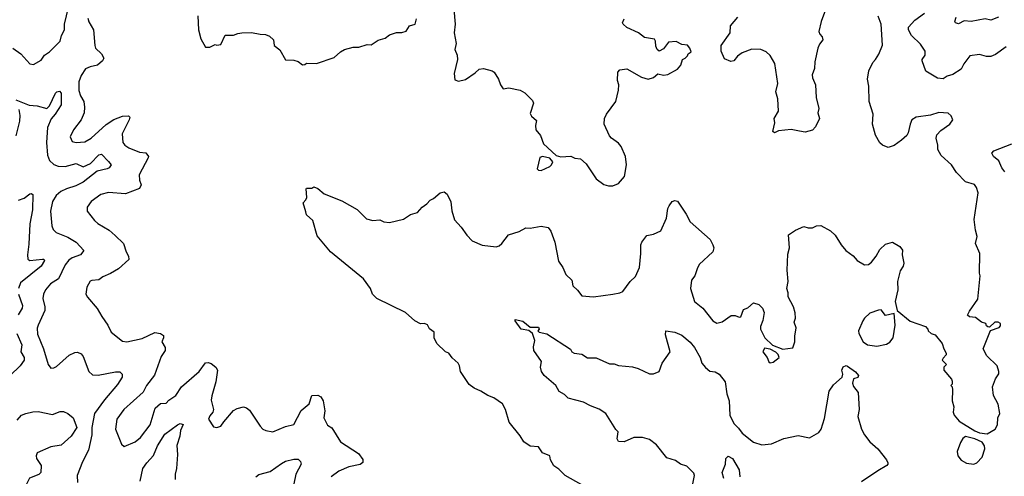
# Model space of a CAD drawing. Extents: x 1839239 to 1929705, y 762242 to 910352.
# Tile 239 of 256: x 1882322 to 1889331, y 831409 to 834658. Entities that reach past the tile are written whole.
import ezdxf

# ---------------------------------------------------------------- set-up
doc = ezdxf.new("R2010")
doc.units = 0

msp = doc.modelspace()

# ---------------------------------------------------------------- linework, layer by layer
at = {"layer": '0CON10XD'}
for points in [[(1888075.7, 834774.3), (1888027.5, 834645), (1888010.8, 834575), (1888018, 834555), (1888035.8, 834535), (1888040, 834515), (1888015.8, 834484.2), (1888004, 834455), (1887982, 834358), (1887979.2, 834310.8), (1887964.2, 834265.8), (1887966, 834245), (1887987.5, 834195), (1887992.5, 834105), (1888011.2, 834025), (1888004, 833995), (1888016.2, 833955), (1887986.7, 833895), (1887965, 833872.5), (1887913, 833857), (1887872.5, 833865), (1887815, 833876.2), (1887723.6, 833866.4), (1887695, 833852.5), (1887683.3, 833863.3), (1887698.8, 833925), (1887692.5, 833955), (1887723.6, 834006.4), (1887720, 834095), (1887704.5, 834145), (1887719.4, 834205), (1887697.3, 834347.3), (1887663.8, 834403.8), (1887635, 834428.9), (1887598.8, 834445), (1887535, 834448.9), (1887465, 834423.3), (1887432.1, 834397.9), (1887405, 834365.8), (1887385, 834360), (1887338.3, 834378.3), (1887316.1, 834433.9), (1887316, 834475), (1887379.4, 834565), (1887381.9, 834615), (1887434.6, 834675)], [(1882272.5, 834455), (1882331.4, 834415), (1882395, 834344.2), (1882419.7, 834340.3), (1882475, 834370), (1882500, 834405), (1882535, 834430), (1882610.5, 834505), (1882619.6, 834545), (1882642.3, 834585), (1882642.3, 834625), (1882670, 834745)], [(1885413.9, 834733.9), (1885422, 834625), (1885414, 834565), (1885430.5, 834489.5)], [(1889344, 834465), (1889269.7, 834410.3), (1889235, 834397.1), (1889205, 834395.7), (1889155, 834409.2), (1889085, 834401.4), (1889043.1, 834345), (1889023.8, 834305), (1888965, 834268.8), (1888925, 834256.2), (1888895, 834236.9), (1888855, 834241.9), (1888771.7, 834291.7), (1888745.8, 834365), (1888746, 834375), (1888767.1, 834405), (1888767.1, 834435), (1888733.9, 834483.9), (1888669.6, 834545), (1888648.9, 834585), (1888648.8, 834605), (1888694.8, 834655.2), (1888762.2, 834705)], [(1882807.8, 834667.8), (1882815, 834642.9), (1882847.1, 834585), (1882856.4, 834475), (1882862.9, 834455), (1882905.8, 834415), (1882921.4, 834385), (1882912.9, 834365), (1882876.4, 834335), (1882825, 834323.4), (1882791.8, 834308.2), (1882759.9, 834260.1), (1882743.8, 834215), (1882742.9, 834155), (1882754.6, 834115), (1882778.5, 834075), (1882784.5, 834035), (1882781.8, 833995), (1882760, 833945), (1882704.4, 833875), (1882680.8, 833825), (1882695, 833792), (1882723.4, 833783.4), (1882785, 833789.4), (1882830.6, 833815), (1882938.2, 833911.8), (1882993, 833947), (1883055, 833970.9), (1883097.5, 833975), (1883107.5, 833965), (1883102.5, 833945), (1883052.9, 833845), (1883056.4, 833785), (1883070, 833765), (1883098.1, 833745), (1883175, 833715.5), (1883219.5, 833709.5), (1883238.1, 833685), (1883237.8, 833675), (1883172.3, 833555), (1883174.5, 833515), (1883187.4, 833482.6), (1883175, 833456.9), (1883075, 833419.6), (1882955, 833427.3), (1882900, 833415), (1882830, 833365), (1882802, 833325), (1882802, 833295), (1882855, 833228.8), (1882877.7, 833207.7), (1882959.8, 833159.8), (1883002, 833122), (1883060.8, 833065), (1883080.5, 833005), (1883097.6, 832975), (1883099.6, 832950.4), (1883025.4, 832884.6), (1882969.1, 832850.9), (1882915, 832828), (1882885, 832806.7), (1882835, 832803.3), (1882825, 832796.7), (1882800, 832755), (1882793.3, 832705), (1882805, 832682.5), (1882875, 832603.3), (1882906, 832545), (1882950, 832485), (1882972.5, 832435), (1883055, 832370), (1883085, 832366), (1883195, 832390), (1883285, 832433.1), (1883325, 832424.2), (1883345, 832410), (1883345.8, 832395), (1883334.1, 832365), (1883357.5, 832325), (1883357.3, 832305), (1883329.3, 832260.7), (1883281.2, 832128.8), (1883225.4, 832054.6), (1883201.6, 832008.4), (1883064.7, 831885.3), (1883013.6, 831816.4), (1883003.3, 831743.3), (1883047.3, 831637.3), (1883065, 831622), (1883145, 831654.4), (1883182.5, 831685), (1883251.1, 831775), (1883286.7, 831893.3), (1883325, 831927.1), (1883365, 831929.1), (1883385, 831950.8), (1883435, 831983.6), (1883474.1, 832045.9), (1883599.2, 832155), (1883645, 832216.2), (1883665, 832219.2), (1883685, 832211.4), (1883717.5, 832185), (1883730.8, 832165), (1883719.1, 832080.9), (1883689.7, 831980.3), (1883685, 831950), (1883702, 831885), (1883696.2, 831865), (1883675, 831840), (1883667.5, 831815), (1883701.7, 831761.7), (1883725, 831756.7), (1883755, 831766.7), (1883775, 831797.5), (1883845, 831876.2), (1883869.5, 831890.5), (1883915, 831902), (1883937, 831897), (1883959.1, 831879.1), (1884034, 831765), (1884053.3, 831745), (1884075, 831733.8), (1884125, 831726), (1884215.6, 831764.4), (1884275, 831777.5), (1884325, 831877.5), (1884382.5, 831925), (1884402.5, 831985), (1884445.8, 831985.8), (1884465, 831973.3), (1884482, 831945), (1884494.2, 831875), (1884488, 831825), (1884513.3, 831773.3), (1884545, 831753.8), (1884605, 831654.3), (1884735, 831570.8), (1884765, 831527.5), (1884764, 831506), (1884747, 831493), (1884665, 831476.5), (1884595, 831446.4), (1884540, 831405)], [(1883590, 834685), (1883596, 834585), (1883612.3, 834522.3), (1883645, 834463.3), (1883676.4, 834463.6), (1883715, 834482.5), (1883725, 834477.5), (1883755, 834482.5), (1883785, 834547.5), (1883845, 834546.7), (1883875, 834560), (1883903.6, 834563.6), (1883972, 834568), (1884035, 834553.8), (1884073, 834553), (1884100.7, 834540.7), (1884130, 834515), (1884133.9, 834473.9), (1884173, 834443), (1884215, 834373.3), (1884275, 834370), (1884305, 834360), (1884335, 834337.5), (1884351.7, 834338.3), (1884365, 834347.5), (1884435, 834346.2), (1884561.7, 834388.3), (1884605, 834430), (1884635, 834446), (1884695, 834463.3), (1884736.4, 834463.6), (1884795, 834482.5), (1884825, 834480), (1884875, 834512.5), (1884923.6, 834526.4), (1884955, 834550), (1885005, 834566.2), (1885043.6, 834566.4), (1885073.6, 834576.4), (1885097.5, 834615), (1885137.5, 834625), (1885146.7, 834665)], [(1886378.3, 831318.3), (1886204.2, 831415), (1886159.3, 831459.3), (1886125, 831483.8), (1886101.2, 831525), (1886095, 831555.6), (1886045, 831576), (1886015, 831618), (1885955, 831622.5), (1885911.4, 831655), (1885885, 831698), (1885806, 831795), (1885780.6, 831885), (1885760, 831925), (1885698.3, 831968.3), (1885655, 831983.3), (1885603.8, 832013.8), (1885557.5, 832035), (1885522.7, 832062.7), (1885460.8, 832155), (1885453.8, 832195), (1885443.8, 832215), (1885401.7, 832251.7), (1885377.5, 832285), (1885352.5, 832295), (1885292.7, 832352.7), (1885273.3, 832395), (1885272, 832435), (1885238.6, 832458.6), (1885225, 832486.7), (1885205, 832497.1), (1885174.3, 832494.3), (1885135, 832516), (1885068.8, 832575), (1884863.7, 832673.7), (1884834.3, 832705), (1884819.2, 832745), (1884769.4, 832815), (1884533.8, 833005), (1884439.5, 833119.5), (1884409.5, 833229.5), (1884365, 833270), (1884358.3, 833291.7), (1884340, 833355), (1884360, 833375), (1884366.7, 833393.3), (1884362.5, 833455), (1884365, 833460), (1884401.7, 833458.3), (1884415, 833467.5), (1884445, 833457.5), (1884489.3, 833419.3), (1884615, 833370), (1884725, 833306.7), (1884790.9, 833240.9), (1884835, 833228), (1884885, 833234), (1884915, 833220), (1884955.7, 833214.3), (1885055, 833238.8), (1885105, 833271.2), (1885155, 833286.2), (1885186.2, 833325), (1885221.7, 833348.3), (1885245, 833374), (1885268.8, 833385), (1885314.3, 833425.7), (1885345, 833433.3), (1885365, 833417.5), (1885392.3, 833362.3), (1885398.3, 833298.3), (1885417.5, 833235), (1885465, 833181.2), (1885505, 833123.8), (1885543.8, 833085), (1885615, 833054), (1885715, 833042), (1885735, 833048), (1885753.8, 833065), (1885803, 833127), (1885878.8, 833151.2), (1885925, 833176), (1885955, 833174), (1886035, 833188), (1886085, 833180), (1886104, 833154), (1886132.2, 833075), (1886158.8, 832938.8), (1886188.8, 832895), (1886211.2, 832845), (1886252.5, 832805), (1886260, 832765), (1886293.9, 832733.9), (1886323.6, 832693.6), (1886406.7, 832686.7), (1886545, 832704.2), (1886595, 832714), (1886615, 832723.8), (1886668.8, 832795), (1886705, 832831.2), (1886733.6, 832895), (1886744, 832995), (1886743.3, 833055), (1886750, 833075), (1886787.3, 833122.7), (1886835, 833131.2), (1886885.5, 833154.5), (1886926, 833246), (1886935.8, 833314.2), (1886945.9, 833334.1), (1886966.7, 833363.3), (1886985, 833372.5), (1887005, 833366.2), (1887065.8, 833275), (1887095, 833218.8), (1887236.7, 833095), (1887257.5, 833055), (1887263.8, 833035), (1887256, 833005), (1887160, 832915), (1887143.8, 832885), (1887128.8, 832835), (1887104.3, 832805), (1887097.5, 832745), (1887125, 832653.8), (1887185.5, 832605.5), (1887255.8, 832515), (1887285, 832499.2), (1887322, 832508), (1887387.7, 832552.3), (1887415, 832554), (1887445, 832541.2), (1887455, 832543.3), (1887474.2, 832595.8), (1887505, 832608.8), (1887545, 832643.3), (1887585, 832631.2), (1887610, 832605), (1887621.2, 832575), (1887612.3, 832517.7), (1887596.2, 832475), (1887596.2, 832455), (1887626.7, 832395), (1887681.2, 832341.2), (1887754.2, 832314.2), (1887826.1, 832323.9), (1887840.8, 832365), (1887840, 832405), (1887849.4, 832465), (1887834.4, 832505), (1887845.4, 832535), (1887842.8, 832572.8), (1887830, 832615), (1887792, 832685), (1887793.3, 832715), (1887784, 832745), (1887792.5, 832795), (1887785.8, 832875.8), (1887790.8, 832989.2), (1887803.3, 833035), (1887795, 833127.5), (1887845, 833160), (1887905, 833186.7), (1887935, 833177.5), (1887965, 833177.5), (1887995, 833190), (1888025, 833192.5), (1888095, 833156.7), (1888126.2, 833125), (1888168.8, 833055), (1888203.3, 833015), (1888255, 832976.7), (1888283.3, 832945), (1888337, 832913), (1888365, 832916.7), (1888385, 832932.5), (1888420, 832975), (1888445, 833023.8), (1888485, 833060.8), (1888535, 833075.8), (1888587.5, 833045), (1888607, 833017), (1888603.8, 832985), (1888616, 832925), (1888611.2, 832905), (1888588.8, 832871.2), (1888571.9, 832795), (1888574.2, 832735), (1888553.6, 832653.6), (1888568.3, 832588.3), (1888661.7, 832511.7), (1888770, 832475), (1888787, 832457), (1888790, 832445), (1888810, 832425), (1888840, 832415), (1888890, 832355), (1888900, 832315), (1888917.5, 832285), (1888917, 832273), (1888895, 832250), (1888890, 832235), (1888920, 832205), (1888900, 832185), (1888900, 832165), (1888955, 832100), (1888960, 832085), (1888960, 832065), (1888950, 832055), (1888960, 832045), (1888963, 832023), (1888960, 831945), (1888973, 831903), (1888967.5, 831865), (1888973.3, 831845), (1889010.9, 831800.9), (1889121.5, 831731.5), (1889155, 831717.5), (1889208.3, 831711.7), (1889265, 831743.8), (1889282, 831775), (1889284, 831825), (1889300, 831855), (1889286.7, 831923.3), (1889253.3, 831985), (1889247.5, 832045), (1889268.3, 832101.7), (1889291.7, 832138.3), (1889292.5, 832155), (1889280, 832195), (1889206.7, 832265), (1889180, 832315), (1889233.3, 832446.7), (1889295, 832466.7), (1889305, 832480), (1889303.3, 832495), (1889287.5, 832505), (1889263.6, 832506.4), (1889225, 832470), (1889215, 832472.5), (1889205, 832480), (1889200, 832495), (1889170, 832505), (1889125, 832540), (1889083, 832543), (1889070, 832555), (1889082.5, 832585), (1889141.7, 832668.3), (1889160, 832835), (1889153.8, 832855), (1889156.7, 832995), (1889126.2, 833065), (1889137.5, 833115), (1889125, 833160), (1889117.3, 833237.3), (1889145.5, 833425), (1889133.6, 833463.6), (1889120, 833485), (1889054.5, 833504.5), (1888991.4, 833571.4), (1888955, 833624.2), (1888881.4, 833691.4), (1888857.1, 833735), (1888857.5, 833765), (1888847.1, 833815), (1888851.7, 833838.3), (1888879.4, 833870.6), (1888943.3, 833915), (1888963.8, 833945), (1888953.3, 833975), (1888931.7, 833991.7), (1888865, 833998), (1888805, 833978.8), (1888705, 833963.8), (1888673.8, 833945), (1888660, 833915), (1888647.9, 833852.1), (1888636.6, 833833.4), (1888599.8, 833800.2), (1888546.4, 833763.6), (1888505, 833748.8), (1888465, 833764), (1888445, 833781.2), (1888415, 833836.7), (1888393.4, 833913.4), (1888396.9, 833985), (1888368.8, 834075), (1888365.8, 834185), (1888358, 834235), (1888366, 834295), (1888395.8, 834354.2), (1888413.3, 834375), (1888438.3, 834411.7), (1888464.1, 834475.9), (1888454, 834625), (1888433.2, 834683.2)], [(1885430.5, 834489.5), (1885420, 834445), (1885435.7, 834405.7), (1885438.6, 834375), (1885416.2, 834275), (1885420.5, 834230.5), (1885445, 834221.4), (1885495, 834231.9), (1885565, 834280), (1885593.1, 834306.9), (1885625, 834310), (1885684.6, 834294.6), (1885700, 834285), (1885730.9, 834235), (1885745, 834193.8), (1885765, 834166.7), (1885805, 834173.8), (1885885, 834155.8), (1885918.3, 834138.3), (1885973.9, 834083.9), (1885980, 834065), (1885955, 833990), (1885965, 833971.2), (1886001.7, 833941.7), (1885993.3, 833905), (1885997.5, 833875), (1886030, 833835), (1886050, 833775), (1886140.5, 833690.5), (1886175, 833682), (1886245, 833686.7), (1886273, 833673), (1886315, 833666.7), (1886355, 833633.3), (1886426.2, 833525), (1886480, 833485), (1886513.6, 833476.4), (1886543.6, 833476.4), (1886585, 833493.3), (1886627.3, 833542.7), (1886642.9, 833625), (1886634.3, 833685), (1886603.1, 833755), (1886585, 833779.2), (1886535, 833813.8), (1886521.2, 833831.2), (1886482, 833915), (1886484.2, 833955), (1886499.2, 833985), (1886566.2, 834075), (1886586.1, 834156.1), (1886586.7, 834195), (1886576.7, 834225), (1886580, 834285), (1886595, 834300), (1886645, 834307.5), (1886749.3, 834249.3), (1886795, 834233.8), (1886834.2, 834245.8), (1886865, 834273.3), (1886905, 834263.3), (1886935, 834268.8), (1887003.9, 834306.1), (1887027.5, 834335), (1887040, 834375), (1887060, 834385), (1887075, 834400), (1887080, 834415), (1887101.7, 834428.3), (1887092.5, 834455), (1887075.8, 834475.8), (1887035, 834482.5), (1886995, 834503.8), (1886941.7, 834498.3), (1886905, 834450), (1886875, 834433.3), (1886861.2, 834445), (1886851.2, 834468.8), (1886848.8, 834505), (1886840.5, 834520.5), (1886770.5, 834530.5), (1886726.7, 834565), (1886645, 834602.5), (1886617.5, 834625), (1886613.6, 834636.4), (1886625.7, 834664.3)], [(1889289.2, 834675), (1889235, 834655.6), (1889194.3, 834664.3), (1889095.6, 834644.4), (1889045, 834649.4), (1889005, 834629.2), (1888983.8, 834635), (1888980, 834645), (1888989.2, 834675)], [(1882295, 834086.7), (1882388.8, 834048.8), (1882447.5, 834045), (1882515, 834026.7), (1882534.2, 834045.8), (1882577.5, 834135), (1882586.7, 834145), (1882605, 834148.6), (1882616.5, 834135), (1882616.8, 834053.2), (1882575.5, 833985), (1882547.5, 833952.5), (1882519.6, 833890.4), (1882512.4, 833785), (1882521.1, 833695), (1882535, 833656.5), (1882565, 833627.1), (1882595.8, 833615.8), (1882645, 833613.2), (1882725.3, 833635.3), (1882775, 833612.1), (1882825.5, 833635), (1882885, 833696.7), (1882905, 833702), (1882955, 833650), (1882973.3, 833625), (1882960, 833605), (1882945, 833596), (1882875, 833579.1), (1882775, 833502.4), (1882721.1, 833475), (1882654.4, 833455), (1882614.4, 833435), (1882582.7, 833407.3), (1882555, 833364.3), (1882542.8, 833295), (1882552.1, 833192.1), (1882560.8, 833165), (1882583.1, 833143.1), (1882665, 833111.3), (1882725, 833074.6), (1882779.4, 833015), (1882754.3, 832985.7), (1882695.9, 832964.1), (1882673.2, 832946.8), (1882645, 832912.5), (1882597.5, 832815), (1882542.3, 832777.7), (1882505.4, 832734.6), (1882492.5, 832705), (1882488.2, 832675), (1882502.3, 832615), (1882502.4, 832587.6), (1882454.6, 832485.4)], [(1882298.1, 833831.9), (1882323.5, 833935), (1882326.8, 833976.8), (1882319.3, 834019.3)], [(1889335.8, 833575), (1889314.1, 833604.1), (1889293.2, 833653.2), (1889254.4, 833685), (1889242.3, 833707.7), (1889255.8, 833724.2), (1889385.3, 833774.7)], [(1886035, 833584), (1886095, 833613.3), (1886107.5, 833625), (1886116.4, 833646.4), (1886095, 833672.5), (1886045, 833683.3), (1886023.8, 833676.2), (1886007, 833597), (1886016.4, 833586.4), (1886035, 833584)], [(1882315, 833374.4), (1882355, 833388.1), (1882395, 833418.6), (1882405, 833422), (1882416, 833415), (1882414.5, 833304.5), (1882393.5, 833206.5), (1882388.5, 833061.5), (1882377.3, 832985), (1882381.5, 832955), (1882395.4, 832945.4), (1882485, 832954.2), (1882495, 832953.3), (1882499.2, 832945), (1882474.3, 832905), (1882328.9, 832785), (1882313.1, 832745)], [(1882313.9, 832705), (1882343.5, 832625), (1882340, 832605), (1882311.9, 832558.1)], [(1888425, 832334.3), (1888492, 832348), (1888515.9, 832364.1), (1888540, 832395), (1888553.3, 832485), (1888547.5, 832567.5), (1888485, 832552.5), (1888455, 832592.5), (1888435, 832591.2), (1888375, 832568.8), (1888336.7, 832535), (1888324.1, 832515.9), (1888292.5, 832445), (1888296, 832425), (1888326, 832366), (1888357.5, 832345), (1888425, 832334.3)], [(1887114.5, 831354.5), (1887126.5, 831415), (1887121.9, 831431.9), (1887071.3, 831481.3), (1887026.7, 831495), (1886991.2, 831521.2), (1886930, 831540), (1886855, 831632.5), (1886805, 831670.8), (1886756.1, 831683.9), (1886695, 831684), (1886625, 831653.8), (1886585, 831656.7), (1886576.2, 831675), (1886582.5, 831725), (1886565, 831742.5), (1886494, 831855), (1886447.2, 831887.2), (1886385, 831909.4), (1886335, 831935.7), (1886225.9, 831965.9), (1886200.7, 831990.7), (1886162.3, 832012.3), (1886140, 832055), (1886055.8, 832125.8), (1886036.2, 832155), (1886028.8, 832185), (1886035.9, 832225.9), (1885981.2, 832305), (1885979.3, 832330.7), (1885990, 832375), (1885972.5, 832425), (1885947, 832447), (1885892.5, 832455), (1885850, 832515), (1885850, 832525), (1885905, 832512.5), (1885955, 832470), (1886015, 832470), (1886020, 832455), (1886010, 832445), (1886020, 832435), (1886075, 832423.3), (1886243.3, 832313.3), (1886253.3, 832295), (1886270, 832285), (1886325, 832278.8), (1886365, 832251.2), (1886425, 832251.2), (1886519.7, 832209.7), (1886555, 832208), (1886585, 832196.2), (1886685, 832188.1), (1886725, 832176.9), (1886805, 832138.6), (1886835, 832137.5), (1886875, 832153.8), (1886896, 832215), (1886952, 832295), (1886918.8, 832415), (1886922.5, 832445), (1886985, 832434), (1887035, 832414.2), (1887095, 832362.5), (1887125.7, 832325), (1887165.8, 832255), (1887178.6, 832215), (1887205, 832184), (1887235, 832157.5), (1887272.3, 832152.3), (1887302.5, 832135), (1887345, 832080), (1887355.6, 831995), (1887373.3, 831945), (1887376.9, 831845), (1887405.5, 831785.5), (1887440.2, 831750.2), (1887464.3, 831715), (1887545, 831650.9), (1887605, 831632.9), (1887675, 831640.8), (1887762.1, 831677.9), (1887865, 831698.9), (1887945, 831682.9), (1888010, 831720), (1888027.3, 831745), (1888050.5, 831819.5), (1888084.4, 832015), (1888115, 832060.6), (1888177.8, 832115), (1888182.1, 832135), (1888175.8, 832165), (1888185, 832186.7), (1888205, 832196.2), (1888215, 832193.3), (1888273, 832153), (1888292.5, 832125), (1888287.5, 832112.5), (1888257, 832103), (1888251.1, 832071.1), (1888257.6, 832047.6), (1888290, 832005), (1888297.3, 831885), (1888288.6, 831835), (1888314.4, 831745), (1888335, 831703.8), (1888375, 831653.8), (1888430, 831605), (1888493.8, 831525), (1888503.3, 831505), (1888503.3, 831495), (1888495, 831486.7), (1888431.1, 831448.9), (1888315, 831370)], [(1882454.6, 832485.4), (1882447.8, 832462.2), (1882450.2, 832420.2), (1882491.5, 832315), (1882524, 832205), (1882545, 832179.2), (1882565, 832180), (1882585, 832191.2), (1882675, 832272), (1882715, 832290), (1882735, 832291.9), (1882760.4, 832280.4), (1882775, 832260.8), (1882814.4, 832155), (1882840, 832130), (1882882, 832128), (1883005, 832153.3), (1883035, 832151.4), (1883052.5, 832135), (1883051.4, 832115), (1883018.9, 832061.1), (1882925, 831953.1), (1882854.7, 831855), (1882835.4, 831755), (1882835.3, 831704.7), (1882811.5, 831595), (1882768.5, 831511.5), (1882732.5, 831415), (1882734.4, 831365)], [(1882301, 832425), (1882337, 832345), (1882331.3, 832295), (1882353.1, 832255), (1882353.6, 832235), (1882325, 832195.4), (1882185, 832059.1)], [(1887665, 832216.7), (1887685, 832221.2), (1887727.5, 832255), (1887722.5, 832275), (1887705, 832292.5), (1887665, 832312.5), (1887625, 832320), (1887613.3, 832295), (1887643.3, 832255), (1887653.9, 832223.9), (1887665, 832216.7)], [(1882305, 831808.6), (1882336.4, 831843.6), (1882366.2, 831855), (1882415, 831868.5), (1882455, 831870.9), (1882555, 831849.6), (1882609.9, 831870.1), (1882635, 831869.2), (1882665.8, 831855.8), (1882703.8, 831825), (1882728.2, 831755), (1882688.5, 831695), (1882618.7, 831631.3), (1882545, 831619.6), (1882445.8, 831575), (1882438.9, 831555), (1882442.7, 831535), (1882475.6, 831485), (1882472.1, 831435), (1882458.9, 831421.1), (1882392.2, 831395), (1882349.3, 831310.7), (1882333.1, 831205), (1882315, 831185.6)], [(1883180, 831375), (1883199.4, 831465), (1883228.5, 831505), (1883275, 831557.5), (1883304.1, 831625), (1883355, 831707.7), (1883445, 831775.6), (1883465, 831784.2), (1883485, 831777.5), (1883465.9, 831734.1), (1883462, 831695), (1883441.2, 831628.8), (1883445.3, 831564.7), (1883437.5, 831465), (1883428.2, 831425), (1883429.5, 831385)], [(1889115, 831496.2), (1889135, 831503.8), (1889173.8, 831545), (1889193.8, 831605), (1889191.2, 831625), (1889172.7, 831652.7), (1889122.5, 831675), (1889055, 831692.5), (1889035, 831677.5), (1889020.5, 831649.5), (1888996.2, 831585), (1889000, 831555), (1889025, 831522.5), (1889063, 831503), (1889115, 831496.2)], [(1887333.8, 831393.8), (1887322.9, 831435), (1887345.6, 831495), (1887348, 831535), (1887365, 831553.3), (1887395.8, 831535), (1887444.4, 831455), (1887448.2, 831405)], [(1884002.5, 831405), (1884025, 831421.2), (1884105, 831441.9), (1884185, 831500.6), (1884215, 831515.8), (1884275, 831530.8), (1884305, 831530), (1884321.2, 831515), (1884325.7, 831495), (1884287, 831423), (1884274.5, 831354.5)]]:
    msp.add_lwpolyline(points, dxfattribs=at)

doc.saveas('drawing.dxf')
